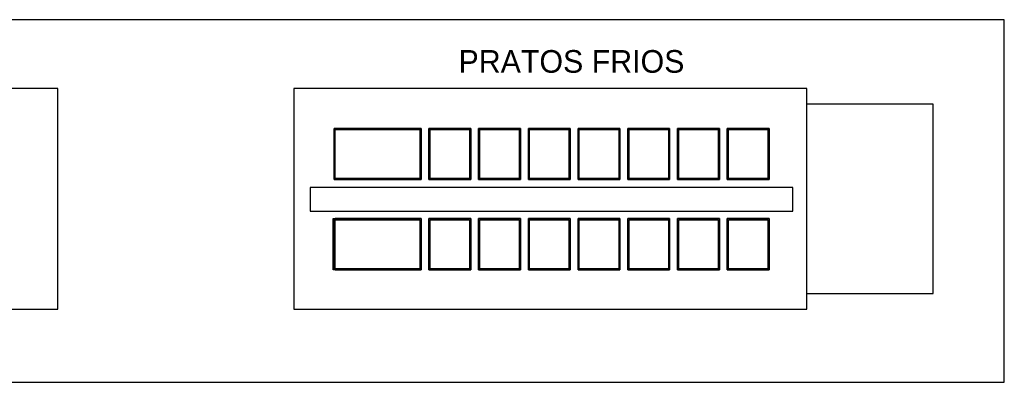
# Model space of a CAD drawing. Header units: millimetres. Extents: x 4 to 3534, y 14 to 98.
# Tile 147 of 161: x 47.18 to 53.41, y 46.82 to 49.12. Entities that reach past the tile are written whole.
import ezdxf

# ---------------------------------------------------------------- set-up
doc = ezdxf.new("R2010")
doc.units = ezdxf.units.MM
doc.header["$MEASUREMENT"] = 0
doc.styles.add('CenturyGothic', font='GOTHIC.TTF')

msp = doc.modelspace()

# ---------------------------------------------------------------- linework, layer by layer
at = {"color": 7, "linetype": 'Continuous'}
for p, q in [((53.41347, 49.11834), (42.9162, 49.11834)), ((53.41347, 46.81834), (53.41347, 49.11834)), ((47.41696, 48.68174), (44.1662, 48.68174)), ((47.41696, 47.28174), (47.41696, 48.68174)), ((52.16347, 48.68174), (48.9127, 48.68174)), ((48.9127, 48.68174), (48.9127, 47.28174)), ((52.16347, 47.28174), (52.16347, 48.68174)), ((52.96347, 48.58174), (52.16347, 48.58174)), ((52.96347, 47.38174), (52.96347, 48.58174)), ((49.16878, 48.42904), (49.71847, 48.42904)), ((49.16878, 48.10404), (49.16878, 48.42904)), ((49.71847, 48.42904), (49.71847, 48.10404)), ((49.76847, 48.42904), (50.03347, 48.42904)), ((49.76847, 48.10404), (49.76847, 48.42904)), ((50.03347, 48.42904), (50.03347, 48.10404)), ((50.08347, 48.42904), (50.34847, 48.42904)), ((50.08347, 48.10404), (50.08347, 48.42904)), ((50.34847, 48.42904), (50.34847, 48.10404)), ((50.39847, 48.42904), (50.66347, 48.42904)), ((50.39847, 48.10404), (50.39847, 48.42904)), ((50.66347, 48.42904), (50.66347, 48.10404)), ((50.71347, 48.42904), (50.97847, 48.42904)), ((50.71347, 48.10404), (50.71347, 48.42904)), ((50.97847, 48.42904), (50.97847, 48.10404)), ((51.02847, 48.42904), (51.29347, 48.42904)), ((51.02847, 48.10404), (51.02847, 48.42904)), ((51.29347, 48.42904), (51.29347, 48.10404)), ((51.34347, 48.42904), (51.60847, 48.42904)), ((51.34347, 48.10404), (51.34347, 48.42904)), ((51.60847, 48.42904), (51.60847, 48.10404)), ((51.65847, 48.42904), (51.92347, 48.42904)), ((51.65847, 48.10404), (51.65847, 48.42904)), ((51.92347, 48.42904), (51.92347, 48.10404)), ((49.71847, 48.10404), (49.16878, 48.10404)), ((50.03347, 48.10404), (49.76847, 48.10404)), ((50.34847, 48.10404), (50.08347, 48.10404)), ((50.66347, 48.10404), (50.39847, 48.10404)), ((50.97847, 48.10404), (50.71347, 48.10404)), ((51.29347, 48.10404), (51.02847, 48.10404)), ((51.60847, 48.10404), (51.34347, 48.10404)), ((51.92347, 48.10404), (51.65847, 48.10404)), ((49.16251, 47.53174), (49.16251, 47.85674)), ((49.16251, 47.85674), (49.71847, 47.85674)), ((49.71847, 47.85674), (49.71847, 47.53174)), ((49.76847, 47.53174), (49.76847, 47.85674)), ((49.76847, 47.85674), (50.03347, 47.85674)), ((50.03347, 47.85674), (50.03347, 47.53174)), ((50.08347, 47.53174), (50.08347, 47.85674)), ((50.08347, 47.85674), (50.34847, 47.85674)), ((50.34847, 47.85674), (50.34847, 47.53174)), ((50.39847, 47.53174), (50.39847, 47.85674)), ((50.39847, 47.85674), (50.66347, 47.85674)), ((50.66347, 47.85674), (50.66347, 47.53174)), ((50.71347, 47.53174), (50.71347, 47.85674)), ((50.71347, 47.85674), (50.97847, 47.85674)), ((50.97847, 47.85674), (50.97847, 47.53174)), ((51.02847, 47.53174), (51.02847, 47.85674)), ((51.02847, 47.85674), (51.29347, 47.85674)), ((51.29347, 47.85674), (51.29347, 47.53174)), ((51.34347, 47.53174), (51.34347, 47.85674)), ((51.34347, 47.85674), (51.60847, 47.85674)), ((51.60847, 47.85674), (51.60847, 47.53174)), ((51.65847, 47.53174), (51.65847, 47.85674)), ((51.65847, 47.85674), (51.92347, 47.85674)), ((51.92347, 47.85674), (51.92347, 47.53174)), ((49.71847, 47.53174), (49.16251, 47.53174)), ((50.03347, 47.53174), (49.76847, 47.53174)), ((50.34847, 47.53174), (50.08347, 47.53174)), ((50.66347, 47.53174), (50.39847, 47.53174)), ((50.97847, 47.53174), (50.71347, 47.53174)), ((51.29347, 47.53174), (51.02847, 47.53174)), ((51.60847, 47.53174), (51.34347, 47.53174)), ((51.92347, 47.53174), (51.65847, 47.53174)), ((52.16347, 47.38174), (52.96347, 47.38174)), ((44.1662, 47.28174), (47.41696, 47.28174)), ((48.9127, 47.28174), (52.16347, 47.28174)), ((42.9162, 46.81834), (53.41347, 46.81834))]:
    msp.add_line(p, q, dxfattribs=at)
at = {"color": 7}
for p, q in [((49.71847, 48.42904), (49.16878, 48.42904)), ((49.16878, 48.42904), (49.16878, 48.10404)), ((49.17527, 48.42174), (49.71061, 48.42174)), ((49.17527, 48.11174), (49.17527, 48.42174)), ((49.71061, 48.42174), (49.71061, 48.11174)), ((49.71847, 48.10404), (49.71847, 48.42904)), ((50.03347, 48.42904), (49.76847, 48.42904)), ((49.76847, 48.42904), (49.76847, 48.10404)), ((49.77627, 48.42174), (50.02561, 48.42174)), ((49.77627, 48.11174), (49.77627, 48.42174)), ((50.02561, 48.42174), (50.02561, 48.11174)), ((50.03347, 48.10404), (50.03347, 48.42904)), ((50.34847, 48.42904), (50.08347, 48.42904)), ((50.08347, 48.42904), (50.08347, 48.10404)), ((50.09127, 48.42174), (50.34061, 48.42174)), ((50.09127, 48.11174), (50.09127, 48.42174)), ((50.34061, 48.42174), (50.34061, 48.11174)), ((50.34847, 48.10404), (50.34847, 48.42904)), ((50.66347, 48.42904), (50.39847, 48.42904)), ((50.39847, 48.42904), (50.39847, 48.10404)), ((50.40627, 48.42174), (50.65561, 48.42174)), ((50.40627, 48.11174), (50.40627, 48.42174)), ((50.65561, 48.42174), (50.65561, 48.11174)), ((50.66347, 48.10404), (50.66347, 48.42904)), ((50.97847, 48.42904), (50.71347, 48.42904)), ((50.71347, 48.42904), (50.71347, 48.10404)), ((50.72127, 48.42174), (50.97061, 48.42174)), ((50.72127, 48.11174), (50.72127, 48.42174)), ((50.97061, 48.42174), (50.97061, 48.11174)), ((50.97847, 48.10404), (50.97847, 48.42904)), ((51.29347, 48.42904), (51.02847, 48.42904)), ((51.02847, 48.42904), (51.02847, 48.10404)), ((51.03627, 48.42174), (51.28561, 48.42174)), ((51.03627, 48.11174), (51.03627, 48.42174)), ((51.28561, 48.42174), (51.28561, 48.11174)), ((51.29347, 48.10404), (51.29347, 48.42904)), ((51.60847, 48.42904), (51.34347, 48.42904)), ((51.34347, 48.42904), (51.34347, 48.10404)), ((51.35127, 48.42174), (51.60061, 48.42174)), ((51.35127, 48.11174), (51.35127, 48.42174)), ((51.60061, 48.42174), (51.60061, 48.11174)), ((51.60847, 48.10404), (51.60847, 48.42904)), ((51.92347, 48.42904), (51.65847, 48.42904)), ((51.65847, 48.42904), (51.65847, 48.10404)), ((51.66627, 48.42174), (51.91561, 48.42174)), ((51.66627, 48.11174), (51.66627, 48.42174)), ((51.91561, 48.42174), (51.91561, 48.11174)), ((51.92347, 48.10404), (51.92347, 48.42904)), ((49.16878, 48.10404), (49.71847, 48.10404)), ((49.71061, 48.11174), (49.17527, 48.11174)), ((49.76847, 48.10404), (50.03347, 48.10404)), ((50.02561, 48.11174), (49.77627, 48.11174)), ((50.08347, 48.10404), (50.34847, 48.10404)), ((50.34061, 48.11174), (50.09127, 48.11174)), ((50.39847, 48.10404), (50.66347, 48.10404)), ((50.65561, 48.11174), (50.40627, 48.11174)), ((50.71347, 48.10404), (50.97847, 48.10404)), ((50.97061, 48.11174), (50.72127, 48.11174)), ((51.02847, 48.10404), (51.29347, 48.10404)), ((51.28561, 48.11174), (51.03627, 48.11174)), ((51.34347, 48.10404), (51.60847, 48.10404)), ((51.60061, 48.11174), (51.35127, 48.11174)), ((51.65847, 48.10404), (51.92347, 48.10404)), ((51.91561, 48.11174), (51.66627, 48.11174)), ((52.07347, 48.05484), (49.01557, 48.05484)), ((49.01557, 48.05484), (49.01557, 47.90484)), ((52.07347, 47.90484), (52.07347, 48.05484)), ((49.01557, 47.90484), (52.07347, 47.90484)), ((49.16878, 47.53174), (49.16878, 47.85674)), ((49.71847, 47.85674), (49.17527, 47.85674)), ((49.17527, 47.85674), (49.17527, 47.84904)), ((49.17527, 47.84904), (49.71061, 47.84904)), ((49.17527, 47.53904), (49.17527, 47.84904)), ((49.71061, 47.84904), (49.71061, 47.53904)), ((49.71847, 47.53174), (49.71847, 47.85674)), ((50.03347, 47.85674), (49.76847, 47.85674)), ((49.76847, 47.85674), (49.76847, 47.53174)), ((49.77627, 47.53904), (49.77627, 47.84904)), ((49.77627, 47.84904), (50.02561, 47.84904)), ((50.02561, 47.84904), (50.02561, 47.53904)), ((50.03347, 47.53174), (50.03347, 47.85674)), ((50.34847, 47.85674), (50.08347, 47.85674)), ((50.08347, 47.85674), (50.08347, 47.53174)), ((50.09127, 47.53904), (50.09127, 47.84904)), ((50.09127, 47.84904), (50.34061, 47.84904)), ((50.34061, 47.84904), (50.34061, 47.53904)), ((50.34847, 47.53174), (50.34847, 47.85674)), ((50.66347, 47.85674), (50.39847, 47.85674)), ((50.39847, 47.85674), (50.39847, 47.53174)), ((50.40627, 47.53904), (50.40627, 47.84904)), ((50.40627, 47.84904), (50.65561, 47.84904)), ((50.65561, 47.84904), (50.65561, 47.53904)), ((50.66347, 47.53174), (50.66347, 47.85674)), ((50.97847, 47.85674), (50.71347, 47.85674)), ((50.71347, 47.85674), (50.71347, 47.53174)), ((50.72127, 47.53904), (50.72127, 47.84904)), ((50.72127, 47.84904), (50.97061, 47.84904)), ((50.97061, 47.84904), (50.97061, 47.53904)), ((50.97847, 47.53174), (50.97847, 47.85674)), ((51.29347, 47.85674), (51.02847, 47.85674)), ((51.02847, 47.85674), (51.02847, 47.53174)), ((51.03627, 47.53904), (51.03627, 47.84904)), ((51.03627, 47.84904), (51.28561, 47.84904)), ((51.28561, 47.84904), (51.28561, 47.53904)), ((51.29347, 47.53174), (51.29347, 47.85674)), ((51.60847, 47.85674), (51.34347, 47.85674)), ((51.34347, 47.85674), (51.34347, 47.53174)), ((51.35127, 47.53904), (51.35127, 47.84904)), ((51.35127, 47.84904), (51.60061, 47.84904)), ((51.60061, 47.84904), (51.60061, 47.53904)), ((51.60847, 47.53174), (51.60847, 47.85674)), ((51.92347, 47.85674), (51.65847, 47.85674)), ((51.65847, 47.85674), (51.65847, 47.53174)), ((51.66627, 47.53904), (51.66627, 47.84904)), ((51.66627, 47.84904), (51.91561, 47.84904)), ((51.91561, 47.84904), (51.91561, 47.53904)), ((51.92347, 47.53174), (51.92347, 47.85674)), ((49.71061, 47.53904), (49.17527, 47.53904)), ((49.17527, 47.53904), (49.17527, 47.53174)), ((49.17527, 47.53174), (49.71847, 47.53174)), ((49.76847, 47.53174), (50.03347, 47.53174)), ((50.02561, 47.53904), (49.77627, 47.53904)), ((50.08347, 47.53174), (50.34847, 47.53174)), ((50.34061, 47.53904), (50.09127, 47.53904)), ((50.39847, 47.53174), (50.66347, 47.53174)), ((50.65561, 47.53904), (50.40627, 47.53904)), ((50.71347, 47.53174), (50.97847, 47.53174)), ((50.97061, 47.53904), (50.72127, 47.53904)), ((51.02847, 47.53174), (51.29347, 47.53174)), ((51.28561, 47.53904), (51.03627, 47.53904)), ((51.34347, 47.53174), (51.60847, 47.53174)), ((51.60061, 47.53904), (51.35127, 47.53904)), ((51.65847, 47.53174), (51.92347, 47.53174)), ((51.91561, 47.53904), (51.66627, 47.53904))]:
    msp.add_line(p, q, dxfattribs=at)

# ---------------------------------------------------------------- texts
at = {"color": 7, "insert": (49.9562, 48.77966), "char_height": 0.143711, "width": 5.0952634, "attachment_point": 7, "line_spacing_factor": 0.798, "style": 'CenturyGothic'}
msp.add_mtext('PRATOS FRIOS', dxfattribs=at)

doc.saveas('drawing.dxf')
